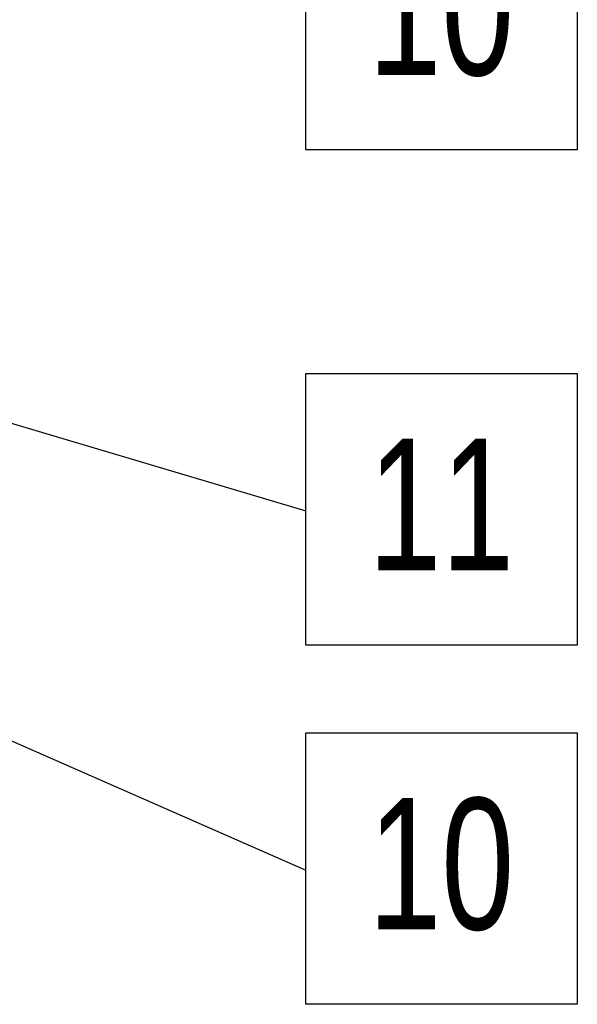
# Model space of a CAD drawing. Header units: millimetres. Extents: x 450 to 25135, y 150 to 17673.
# Tile 57 of 256: x 6090 to 6536, y 6591 to 7378. Entities that reach past the tile are written whole.
import ezdxf

# ---------------------------------------------------------------- set-up
doc = ezdxf.new("R2010")
doc.units = ezdxf.units.MM
doc.linetypes.add('SLD-Continua', pattern=[0])
doc.layers.add('COTAS', color=1, linetype='SLD-Continua')
doc.styles.add('SLDTEXTSTYLE6', font='ARIALN.TTF', dxfattribs={"width": 0.87})
doc.styles.get("Standard").update_dxf_attribs({"font": 'ARIALN.TTF'})
doc.dimstyles.new('SLDDIMSTYLE0', dxfattribs={"dimtxt": 0.18, "dimasz": 105, "dimexe": 0, "dimexo": 0.0625, "dimgap": 0, "dimtad": 0, "dimtih": 1, "dimtoh": 1, "dimdec": 0, "dimrnd": 1e-09, "dimzin": 0, "dimdsep": 46, "dimtxsty": 'Standard', "dimsah": 1, "dimcen": 0.09, "dimadec": 0, "dimazin": 0, "dimtfac": 105, "dimtdec": 0, "dimtofl": 0, "dimtmove": 0, "dimatfit": 3, "dimfxl": 1, "dimfrac": 2, "dimtolj": 1, "dimtzin": 0, "dimarcsym": 0})

# ---------------------------------------------------------------- blocks, each defined once
blk = doc.blocks.new('SW_NOTE_0_27')
at = {"layer": 'COTAS', "color": 0, "ltscale": 30}
for p, q in [((0, -107.24), (0, 109.8)), ((0, 109.8), (217.04, 109.8)), ((217.04, 109.8), (217.04, -107.24)), ((217.04, -107.24), (0, -107.24))]:
    blk.add_line(p, q, dxfattribs=at)
at = {"layer": 'COTAS', "color": 0, "ltscale": 30, "insert": (108.37, 57.55), "char_height": 105, "attachment_point": 2, "style": 'SLDTEXTSTYLE6'}
blk.add_mtext('10', dxfattribs=at)
blk = doc.blocks.new('SW_NOTE_0_28')
at = {"layer": 'COTAS', "color": 0, "ltscale": 30}
for p, q in [((0, -107.24), (0, 109.8)), ((0, 109.8), (217.04, 109.8)), ((217.04, 109.8), (217.04, -107.24)), ((217.04, -107.24), (0, -107.24))]:
    blk.add_line(p, q, dxfattribs=at)
at = {"layer": 'COTAS', "color": 0, "ltscale": 30, "insert": (108.37, 57.55), "char_height": 105, "attachment_point": 2, "style": 'SLDTEXTSTYLE6'}
blk.add_mtext('10', dxfattribs=at)
blk = doc.blocks.new('SW_NOTE_0_29')
at = {"layer": 'COTAS', "color": 0, "ltscale": 30}
for p, q in [((0, -107.24), (0, 109.8)), ((0, 109.8), (217.04, 109.8)), ((217.04, 109.8), (217.04, -107.24)), ((217.04, -107.24), (0, -107.24))]:
    blk.add_line(p, q, dxfattribs=at)
at = {"layer": 'COTAS', "color": 0, "ltscale": 30, "insert": (108.37, 57.55), "char_height": 105, "attachment_point": 2, "style": 'SLDTEXTSTYLE6'}
blk.add_mtext('11', dxfattribs=at)

msp = doc.modelspace()

# ---------------------------------------------------------------- block references
at = {"layer": 'COTAS', "ltscale": 30}
for name, p in [('SW_NOTE_0_27', (6318.55, 7381.2)), ('SW_NOTE_0_29', (6318.55, 6985.64)), ('SW_NOTE_0_28', (6318.55, 6698.59))]:
    msp.add_blockref(name, p, dxfattribs=at)

# ---------------------------------------------------------------- leaders
for points in [[(5599.44, 7199.28), (6318.55, 6985.64)], [(5560.52, 7030.8), (6318.55, 6698.59)]]:
    msp.add_leader(points, dimstyle='SLDDIMSTYLE0', dxfattribs=at)

doc.saveas('drawing.dxf')
